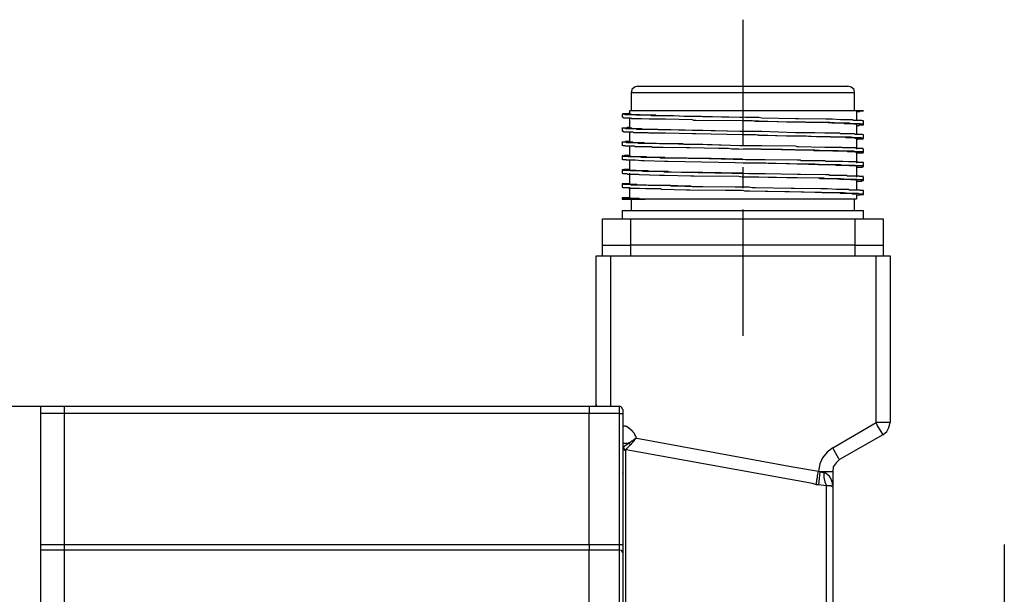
# Model space of a CAD drawing. Header units: millimetres. Extents: x 32176 to 33806, y 9889 to 10961.
# Tile 29 of 41: x 32690 to 32764, y 10372 to 10415. Entities that reach past the tile are written whole.
import ezdxf

# ---------------------------------------------------------------- set-up
doc = ezdxf.new("R2010")
doc.units = ezdxf.units.MM
doc.linetypes.add('CENTER2', pattern=[28.575, 19.05, -3.175, 3.175, -3.175])
doc.layers.add('Center', color=1, linetype='CENTER2')
doc.layers.add('Z_entity', color=7, linetype='Continuous')

msp = doc.modelspace()

# ---------------------------------------------------------------- linework, layer by layer
at = {"layer": 'Center', "ltscale": 0.5}
for p, q in [((32744.099, 10415.074), (32744.099, 10390.333)), ((32763.775, 10375.552), (32763.775, 10359.178))]:
    msp.add_line(p, q, dxfattribs=at)
at = {"layer": 'Z_entity', "color": 7}
for p, q in [((32735.945, 10409.989), (32735.733, 10409.82)), ((32736.199, 10410.074), (32735.945, 10409.989)), ((32736.199, 10410.074), (32751.999, 10410.074)), ((32752.253, 10409.989), (32751.999, 10410.074)), ((32752.465, 10409.82), (32752.253, 10409.989)), ((32735.733, 10409.82), (32735.691, 10409.566)), ((32752.508, 10409.566), (32735.691, 10409.566)), ((32735.691, 10409.566), (32735.691, 10408.21)), ((32752.508, 10409.566), (32752.465, 10409.82)), ((32752.508, 10408.21), (32752.508, 10409.566)), ((32735.182, 10407.956), (32735.013, 10407.956)), ((32735.013, 10407.956), (32735.055, 10407.956)), ((32735.013, 10407.956), (32735.013, 10407.702)), ((32735.055, 10407.956), (32735.055, 10407.998)), ((32735.055, 10407.998), (32735.479, 10407.998)), ((32735.098, 10407.702), (32735.055, 10407.702)), ((32735.098, 10407.66), (32735.098, 10407.702)), ((32735.309, 10407.66), (32735.098, 10407.66)), ((32735.225, 10407.914), (32735.182, 10407.956)), ((32735.564, 10407.914), (32735.225, 10407.914)), ((32735.648, 10407.66), (32735.309, 10407.66)), ((32735.479, 10407.998), (32735.521, 10408.041)), ((32735.521, 10408.041), (32735.564, 10408.041)), ((32735.818, 10408.21), (32735.564, 10408.21)), ((32735.564, 10408.21), (32735.564, 10407.956)), ((32735.648, 10407.914), (32735.564, 10407.914)), ((32735.564, 10407.702), (32735.564, 10406.897)), ((32735.691, 10407.956), (32735.606, 10407.956)), ((32736.072, 10407.871), (32735.648, 10407.914)), ((32735.691, 10407.66), (32735.648, 10407.66)), ((32735.691, 10407.914), (32735.691, 10407.956)), ((32735.86, 10407.914), (32735.691, 10407.914)), ((32735.733, 10407.617), (32735.691, 10407.66)), ((32752.508, 10408.21), (32735.818, 10408.21)), ((32736.241, 10407.914), (32735.86, 10407.914)), ((32736.326, 10407.871), (32736.072, 10407.871)), ((32736.368, 10407.914), (32736.241, 10407.914)), ((32736.877, 10407.871), (32736.326, 10407.871)), ((32736.411, 10407.871), (32736.368, 10407.914)), ((32736.962, 10407.871), (32736.411, 10407.871)), ((32737.131, 10407.871), (32736.877, 10407.871)), ((32737.512, 10407.871), (32736.962, 10407.871)), ((32737.216, 10407.829), (32737.131, 10407.871)), ((32738.063, 10407.829), (32737.216, 10407.829)), ((32737.597, 10407.829), (32737.512, 10407.871)), ((32737.682, 10407.829), (32737.597, 10407.829)), ((32738.359, 10407.829), (32737.682, 10407.829)), ((32744.29, 10407.702), (32738.063, 10407.829)), ((32738.91, 10407.829), (32738.359, 10407.829)), ((32739.673, 10407.787), (32738.91, 10407.829)), ((32739.884, 10407.787), (32739.673, 10407.787)), ((32740.774, 10407.787), (32739.884, 10407.787)), ((32740.986, 10407.787), (32740.774, 10407.787)), ((32741.07, 10407.744), (32740.986, 10407.787)), ((32743.866, 10407.702), (32741.07, 10407.744)), ((32744.12, 10407.702), (32743.866, 10407.702)), ((32745.306, 10407.702), (32744.29, 10407.702)), ((32745.518, 10407.66), (32745.306, 10407.702)), ((32748.06, 10407.617), (32745.518, 10407.66)), ((32752.677, 10408.21), (32752.508, 10408.21)), ((32753.185, 10408.21), (32752.677, 10408.21)), ((32752.677, 10407.448), (32752.677, 10408.21)), ((32752.677, 10408.168), (32752.889, 10408.168)), ((32752.889, 10408.168), (32752.889, 10408.21)), ((32752.889, 10408.21), (32752.931, 10408.21)), ((32752.931, 10408.21), (32753.143, 10408.21)), ((32753.143, 10408.21), (32753.185, 10408.21)), ((32735.013, 10406.897), (32735.013, 10406.939)), ((32735.013, 10406.939), (32735.352, 10406.939)), ((32735.352, 10406.939), (32735.394, 10406.982)), ((32735.394, 10406.982), (32735.564, 10406.982)), ((32736.199, 10407.617), (32735.733, 10407.617)), ((32736.453, 10407.617), (32736.199, 10407.617)), ((32737.046, 10407.575), (32736.453, 10407.617)), ((32737.216, 10407.575), (32737.046, 10407.575)), ((32737.809, 10407.575), (32737.216, 10407.575)), ((32738.275, 10407.575), (32737.809, 10407.575)), ((32740.308, 10407.533), (32738.275, 10407.575)), ((32740.393, 10407.49), (32740.308, 10407.533)), ((32740.562, 10407.49), (32740.393, 10407.49)), ((32744.036, 10407.448), (32740.562, 10407.49)), ((32744.798, 10407.448), (32744.036, 10407.448)), ((32744.586, 10407.448), (32744.12, 10407.448)), ((32747.382, 10407.363), (32744.586, 10407.448)), ((32745.052, 10407.405), (32744.798, 10407.448)), ((32745.518, 10407.405), (32745.052, 10407.405)), ((32747.975, 10407.363), (32745.518, 10407.405)), ((32747.763, 10407.363), (32747.382, 10407.363)), ((32748.695, 10407.363), (32747.763, 10407.363)), ((32748.187, 10407.363), (32747.975, 10407.363)), ((32748.272, 10407.617), (32748.06, 10407.617)), ((32750.178, 10407.321), (32748.187, 10407.363)), ((32750.347, 10407.575), (32748.272, 10407.617)), ((32748.78, 10407.363), (32748.695, 10407.363)), ((32748.865, 10407.321), (32748.78, 10407.363)), ((32749.627, 10407.321), (32748.865, 10407.321)), ((32750.178, 10407.321), (32749.627, 10407.321)), ((32750.644, 10407.321), (32750.178, 10407.321)), ((32750.813, 10407.278), (32750.178, 10407.321)), ((32750.813, 10407.575), (32750.347, 10407.575)), ((32751.322, 10407.278), (32750.644, 10407.321)), ((32751.449, 10407.533), (32750.813, 10407.575)), ((32750.983, 10407.278), (32750.813, 10407.278)), ((32751.449, 10407.278), (32750.983, 10407.278)), ((32751.449, 10407.278), (32751.322, 10407.278)), ((32751.618, 10407.533), (32751.449, 10407.533)), ((32751.957, 10407.278), (32751.449, 10407.278)), ((32751.703, 10407.278), (32751.449, 10407.278)), ((32752.042, 10407.533), (32751.618, 10407.533)), ((32751.745, 10407.236), (32751.703, 10407.278)), ((32752.423, 10407.236), (32751.745, 10407.236)), ((32752.126, 10407.278), (32751.957, 10407.278)), ((32752.381, 10407.533), (32752.042, 10407.533)), ((32752.211, 10407.236), (32752.126, 10407.278)), ((32752.592, 10407.236), (32752.211, 10407.236)), ((32752.423, 10407.49), (32752.381, 10407.533)), ((32752.677, 10407.49), (32752.423, 10407.49)), ((32752.465, 10407.194), (32752.423, 10407.236)), ((32752.635, 10407.194), (32752.465, 10407.194)), ((32752.931, 10407.236), (32752.592, 10407.236)), ((32752.974, 10407.49), (32752.677, 10407.49)), ((32752.677, 10406.389), (32752.677, 10407.194)), ((32752.677, 10407.109), (32752.847, 10407.109)), ((32752.847, 10407.109), (32752.847, 10407.151)), ((32752.847, 10407.151), (32752.889, 10407.151)), ((32752.889, 10407.151), (32753.143, 10407.151)), ((32752.974, 10407.194), (32752.931, 10407.236)), ((32753.058, 10407.49), (32752.974, 10407.49)), ((32753.185, 10407.194), (32752.974, 10407.194)), ((32753.101, 10407.448), (32753.058, 10407.49)), ((32753.185, 10407.448), (32753.101, 10407.448)), ((32753.143, 10407.448), (32753.185, 10407.448)), ((32753.143, 10407.151), (32753.185, 10407.151)), ((32753.185, 10407.194), (32753.185, 10407.448)), ((32753.185, 10407.151), (32753.185, 10407.194)), ((32735.225, 10406.897), (32735.013, 10406.897)), ((32735.013, 10406.897), (32735.013, 10406.643)), ((32735.14, 10406.643), (32735.055, 10406.643)), ((32735.14, 10406.601), (32735.14, 10406.643)), ((32735.352, 10406.601), (32735.14, 10406.601)), ((32735.267, 10406.855), (32735.225, 10406.897)), ((32735.648, 10406.855), (32735.267, 10406.855)), ((32735.691, 10406.601), (32735.352, 10406.601)), ((32735.564, 10406.643), (32735.564, 10405.88)), ((32735.733, 10406.897), (32735.606, 10406.897)), ((32736.072, 10406.855), (32735.648, 10406.855)), ((32735.818, 10406.601), (32735.691, 10406.601)), ((32735.775, 10406.855), (32735.733, 10406.897)), ((32736.157, 10406.855), (32735.775, 10406.855)), ((32735.903, 10406.558), (32735.818, 10406.601)), ((32736.962, 10406.558), (32735.903, 10406.558)), ((32736.114, 10406.812), (32736.072, 10406.855)), ((32736.326, 10406.812), (32736.114, 10406.812)), ((32736.496, 10406.855), (32736.157, 10406.855)), ((32736.877, 10406.812), (32736.326, 10406.812)), ((32736.538, 10406.812), (32736.496, 10406.855)), ((32736.834, 10406.812), (32736.538, 10406.812)), ((32737.47, 10406.812), (32736.834, 10406.812)), ((32737.046, 10406.812), (32736.877, 10406.812)), ((32737.046, 10406.516), (32736.962, 10406.558)), ((32737.724, 10406.77), (32737.046, 10406.812)), ((32737.216, 10406.516), (32737.046, 10406.516)), ((32737.809, 10406.516), (32737.216, 10406.516)), ((32737.682, 10406.812), (32737.47, 10406.812)), ((32737.766, 10406.77), (32737.682, 10406.812)), ((32738.19, 10406.77), (32737.724, 10406.77)), ((32738.698, 10406.77), (32737.766, 10406.77)), ((32738.275, 10406.516), (32737.809, 10406.516)), ((32740.308, 10406.728), (32738.19, 10406.77)), ((32740.308, 10406.474), (32738.275, 10406.516)), ((32740.816, 10406.728), (32738.698, 10406.77)), ((32740.562, 10406.728), (32740.308, 10406.728)), ((32740.562, 10406.474), (32740.308, 10406.474)), ((32744.036, 10406.643), (32740.562, 10406.728)), ((32744.036, 10406.389), (32740.562, 10406.474)), ((32741.07, 10406.728), (32740.816, 10406.728)), ((32743.866, 10406.643), (32741.07, 10406.728)), ((32744.12, 10406.643), (32743.866, 10406.643)), ((32745.518, 10406.643), (32744.036, 10406.643)), ((32745.052, 10406.389), (32744.036, 10406.389)), ((32744.586, 10406.389), (32744.12, 10406.389)), ((32747.382, 10406.304), (32744.586, 10406.389)), ((32745.306, 10406.346), (32745.052, 10406.389)), ((32750.263, 10406.262), (32745.306, 10406.346)), ((32746.787, 10406.6), (32745.518, 10406.643)), ((32748.06, 10406.558), (32746.787, 10406.6)), ((32747.763, 10406.304), (32747.382, 10406.304)), ((32748.695, 10406.304), (32747.763, 10406.304)), ((32748.441, 10406.558), (32748.06, 10406.558)), ((32749.288, 10406.558), (32748.441, 10406.558)), ((32748.865, 10406.304), (32748.695, 10406.304)), ((32749.627, 10406.262), (32748.865, 10406.304)), ((32749.5, 10406.558), (32749.288, 10406.558)), ((32750.263, 10406.516), (32749.5, 10406.558)), ((32750.686, 10406.262), (32749.627, 10406.262)), ((32751.406, 10406.516), (32750.263, 10406.516)), ((32750.644, 10406.262), (32750.263, 10406.262)), ((32751.322, 10406.219), (32750.644, 10406.262)), ((32750.729, 10406.219), (32750.686, 10406.262)), ((32750.983, 10406.219), (32750.729, 10406.219)), ((32751.449, 10406.219), (32750.983, 10406.219)), ((32751.449, 10406.219), (32751.322, 10406.219)), ((32751.449, 10406.474), (32751.406, 10406.516)), ((32751.618, 10406.474), (32751.449, 10406.474)), ((32751.957, 10406.219), (32751.449, 10406.219)), ((32751.83, 10406.219), (32751.449, 10406.219)), ((32752.042, 10406.474), (32751.618, 10406.474)), ((32751.872, 10406.177), (32751.83, 10406.219)), ((32752.126, 10406.177), (32751.872, 10406.177)), ((32752.211, 10406.219), (32751.957, 10406.219)), ((32752.508, 10406.474), (32752.042, 10406.474)), ((32752.465, 10406.177), (32752.126, 10406.177)), ((32752.592, 10406.177), (32752.211, 10406.219)), ((32752.508, 10406.177), (32752.465, 10406.177)), ((32752.55, 10406.431), (32752.508, 10406.474)), ((32752.55, 10406.135), (32752.508, 10406.177)), ((32752.677, 10406.431), (32752.55, 10406.431)), ((32752.677, 10406.177), (32752.592, 10406.177)), ((32752.974, 10406.431), (32752.677, 10406.431)), ((32752.974, 10406.177), (32752.677, 10406.177)), ((32753.101, 10406.431), (32752.974, 10406.431)), ((32753.016, 10406.177), (32752.974, 10406.177)), ((32753.058, 10406.135), (32753.016, 10406.177)), ((32753.143, 10406.389), (32753.101, 10406.431)), ((32753.143, 10406.389), (32753.185, 10406.389)), ((32753.185, 10406.389), (32753.143, 10406.389)), ((32753.185, 10406.135), (32753.185, 10406.389)), ((32735.013, 10405.838), (32735.013, 10405.88)), ((32735.013, 10405.88), (32735.267, 10405.88)), ((32735.013, 10405.88), (32735.013, 10405.584)), ((32735.309, 10405.838), (32735.013, 10405.838)), ((32735.225, 10405.584), (32735.055, 10405.584)), ((32735.225, 10405.542), (32735.225, 10405.584)), ((32735.437, 10405.542), (32735.225, 10405.542)), ((32735.267, 10405.88), (32735.267, 10405.923)), ((32735.267, 10405.923), (32735.309, 10405.923)), ((32735.309, 10405.923), (32735.521, 10405.923)), ((32735.352, 10405.796), (32735.309, 10405.838)), ((32735.648, 10405.796), (32735.352, 10405.796)), ((32735.733, 10405.542), (32735.437, 10405.542)), ((32735.521, 10405.923), (32735.564, 10405.923)), ((32735.564, 10405.584), (32735.564, 10404.821)), ((32735.606, 10405.838), (32735.606, 10405.88)), ((32735.818, 10405.838), (32735.606, 10405.838)), ((32736.072, 10405.796), (32735.648, 10405.796)), ((32735.945, 10405.542), (32735.733, 10405.542)), ((32735.86, 10405.796), (32735.818, 10405.838)), ((32736.241, 10405.796), (32735.86, 10405.796)), ((32735.987, 10405.499), (32735.945, 10405.542)), ((32736.453, 10405.499), (32735.987, 10405.499)), ((32736.199, 10405.796), (32736.072, 10405.796)), ((32736.241, 10405.753), (32736.199, 10405.796)), ((32736.58, 10405.796), (32736.241, 10405.796)), ((32737.809, 10405.711), (32736.241, 10405.753)), ((32736.962, 10405.499), (32736.453, 10405.499)), ((32736.665, 10405.796), (32736.58, 10405.796)), ((32736.707, 10405.753), (32736.665, 10405.796)), ((32736.834, 10405.753), (32736.707, 10405.753)), ((32737.47, 10405.753), (32736.834, 10405.753)), ((32737.216, 10405.499), (32736.962, 10405.499)), ((32737.3, 10405.457), (32737.216, 10405.499)), ((32738.063, 10405.457), (32737.3, 10405.457)), ((32737.597, 10405.753), (32737.47, 10405.753)), ((32738.275, 10405.711), (32737.597, 10405.753)), ((32738.19, 10405.711), (32737.809, 10405.711)), ((32739.842, 10405.415), (32738.063, 10405.457)), ((32738.835, 10405.421), (32738.101, 10405.44)), ((32740.308, 10405.669), (32738.19, 10405.711)), ((32739.588, 10405.711), (32738.275, 10405.711)), ((32739.673, 10405.669), (32739.588, 10405.711)), ((32739.884, 10405.669), (32739.673, 10405.669)), ((32740.774, 10405.669), (32739.884, 10405.669)), ((32740.562, 10405.669), (32740.308, 10405.669)), ((32744.036, 10405.584), (32740.562, 10405.669)), ((32741.07, 10405.669), (32740.774, 10405.669)), ((32743.866, 10405.584), (32741.07, 10405.669)), ((32744.12, 10405.584), (32743.866, 10405.584)), ((32745.518, 10405.584), (32744.036, 10405.584)), ((32748.06, 10405.542), (32745.518, 10405.584)), ((32748.187, 10405.499), (32748.06, 10405.542)), ((32748.272, 10405.499), (32748.187, 10405.499)), ((32750.263, 10405.457), (32748.272, 10405.499)), ((32750.729, 10405.457), (32750.263, 10405.457)), ((32751.406, 10405.457), (32750.729, 10405.457)), ((32751.533, 10405.457), (32751.406, 10405.457)), ((32751.618, 10405.415), (32751.533, 10405.457)), ((32752.635, 10406.135), (32752.55, 10406.135)), ((32752.677, 10405.33), (32752.677, 10406.135)), ((32752.677, 10406.05), (32752.719, 10406.05)), ((32752.719, 10406.05), (32752.719, 10406.092)), ((32752.719, 10406.092), (32752.762, 10406.092)), ((32752.762, 10406.092), (32753.101, 10406.092)), ((32753.185, 10406.135), (32753.058, 10406.135)), ((32753.101, 10406.092), (32753.143, 10406.092)), ((32753.143, 10406.092), (32753.143, 10406.135)), ((32753.143, 10406.135), (32753.185, 10406.135)), ((32735.055, 10404.821), (32735.013, 10404.821)), ((32735.013, 10404.821), (32735.182, 10404.821)), ((32735.013, 10404.821), (32735.013, 10404.525)), ((32735.055, 10404.779), (32735.055, 10404.821)), ((32735.437, 10404.779), (32735.055, 10404.779)), ((32735.182, 10404.821), (32735.182, 10404.864)), ((32735.182, 10404.864), (32735.225, 10404.864)), ((32735.225, 10404.864), (32735.521, 10404.864)), ((32735.479, 10404.737), (32735.437, 10404.779)), ((32735.691, 10404.737), (32735.479, 10404.737)), ((32735.521, 10404.864), (32735.564, 10404.864)), ((32735.606, 10404.779), (32735.606, 10404.821)), ((32735.691, 10404.779), (32735.606, 10404.779)), ((32736.157, 10404.737), (32735.691, 10404.779)), ((32736.114, 10404.737), (32735.691, 10404.737)), ((32736.368, 10404.737), (32736.114, 10404.737)), ((32736.241, 10404.737), (32736.157, 10404.737)), ((32736.707, 10404.737), (32736.241, 10404.737)), ((32736.453, 10404.694), (32736.368, 10404.737)), ((32737.131, 10404.694), (32736.453, 10404.694)), ((32736.834, 10404.737), (32736.707, 10404.737)), ((32736.834, 10404.694), (32736.834, 10404.737)), ((32737.004, 10404.694), (32736.834, 10404.694)), ((32738.105, 10404.694), (32737.004, 10404.694)), ((32737.809, 10404.694), (32737.131, 10404.694)), ((32737.893, 10404.652), (32737.809, 10404.694)), ((32738.19, 10404.694), (32738.105, 10404.694)), ((32738.275, 10404.652), (32738.19, 10404.694)), ((32740.096, 10405.415), (32739.842, 10405.415)), ((32742.257, 10405.372), (32740.096, 10405.415)), ((32743.019, 10405.372), (32742.257, 10405.372)), ((32743.273, 10405.33), (32743.019, 10405.372)), ((32743.781, 10405.33), (32743.273, 10405.33)), ((32746.831, 10405.287), (32743.781, 10405.33)), ((32744.247, 10405.33), (32744.12, 10405.33)), ((32745.222, 10405.33), (32744.247, 10405.33)), ((32745.476, 10405.33), (32745.222, 10405.33)), ((32745.476, 10405.287), (32745.476, 10405.33)), ((32745.942, 10405.287), (32745.476, 10405.287)), ((32748.06, 10405.245), (32745.942, 10405.287)), ((32747.086, 10405.287), (32746.831, 10405.287)), ((32748.949, 10405.245), (32747.086, 10405.287)), ((32748.399, 10405.245), (32748.06, 10405.245)), ((32749.161, 10405.245), (32748.399, 10405.245)), ((32749.5, 10405.245), (32748.949, 10405.245)), ((32749.373, 10405.245), (32749.161, 10405.245)), ((32749.458, 10405.203), (32749.373, 10405.245)), ((32750.813, 10405.203), (32749.458, 10405.203)), ((32750.178, 10405.203), (32749.5, 10405.245)), ((32750.347, 10405.203), (32750.178, 10405.203)), ((32750.898, 10405.203), (32750.347, 10405.203)), ((32750.898, 10405.16), (32750.813, 10405.203)), ((32751.237, 10405.203), (32750.898, 10405.203)), ((32751.11, 10405.16), (32750.898, 10405.16)), ((32751.576, 10405.16), (32751.11, 10405.16)), ((32751.322, 10405.16), (32751.237, 10405.203)), ((32751.83, 10405.16), (32751.322, 10405.16)), ((32751.957, 10405.16), (32751.576, 10405.16)), ((32752.211, 10405.415), (32751.618, 10405.415)), ((32752.211, 10405.16), (32751.83, 10405.16)), ((32751.999, 10405.118), (32751.957, 10405.16)), ((32752.126, 10405.118), (32751.999, 10405.118)), ((32752.423, 10405.118), (32752.126, 10405.118)), ((32752.55, 10405.415), (32752.211, 10405.415)), ((32752.465, 10405.16), (32752.211, 10405.16)), ((32752.592, 10405.118), (32752.423, 10405.118)), ((32752.465, 10405.118), (32752.465, 10405.16)), ((32752.508, 10405.118), (32752.465, 10405.118)), ((32753.058, 10405.118), (32752.508, 10405.118)), ((32752.592, 10405.415), (32752.55, 10405.415)), ((32752.635, 10405.372), (32752.592, 10405.415)), ((32752.592, 10405.076), (32752.592, 10405.118)), ((32752.635, 10405.076), (32752.592, 10405.076)), ((32752.931, 10405.372), (32752.635, 10405.372)), ((32752.677, 10404.271), (32752.677, 10405.076)), ((32752.677, 10405.033), (32752.719, 10405.033)), ((32752.719, 10405.033), (32753.101, 10405.033)), ((32753.143, 10405.372), (32752.931, 10405.372)), ((32753.101, 10405.118), (32753.058, 10405.118)), ((32753.101, 10405.076), (32753.101, 10405.118)), ((32753.185, 10405.076), (32753.101, 10405.076)), ((32753.101, 10405.033), (32753.143, 10405.033)), ((32753.143, 10405.33), (32753.143, 10405.372)), ((32753.143, 10405.33), (32753.185, 10405.33)), ((32753.185, 10405.33), (32753.143, 10405.33)), ((32753.143, 10405.033), (32753.143, 10405.076)), ((32753.143, 10405.076), (32753.185, 10405.076)), ((32753.185, 10405.076), (32753.185, 10405.33)), ((32735.309, 10404.525), (32735.055, 10404.525)), ((32735.309, 10404.483), (32735.309, 10404.525)), ((32735.521, 10404.483), (32735.309, 10404.483)), ((32735.903, 10404.483), (32735.521, 10404.483)), ((32735.564, 10404.525), (32735.564, 10403.762)), ((32735.987, 10404.483), (32735.903, 10404.483)), ((32736.453, 10404.44), (32735.987, 10404.483)), ((32736.665, 10404.44), (32736.453, 10404.44)), ((32738.19, 10404.398), (32736.665, 10404.44)), ((32738.275, 10404.652), (32737.893, 10404.652)), ((32738.444, 10404.398), (32738.19, 10404.398)), ((32739.588, 10404.652), (32738.275, 10404.652)), ((32740.393, 10404.61), (32738.275, 10404.652)), ((32744.798, 10404.271), (32738.444, 10404.398)), ((32739.884, 10404.652), (32739.588, 10404.652)), ((32739.969, 10404.61), (32739.884, 10404.652)), ((32741.494, 10404.61), (32739.969, 10404.61)), ((32740.604, 10404.61), (32740.393, 10404.61)), ((32744.29, 10404.525), (32740.604, 10404.61)), ((32741.706, 10404.61), (32741.494, 10404.61)), ((32743.866, 10404.567), (32741.706, 10404.61)), ((32744.036, 10404.567), (32743.866, 10404.567)), ((32744.12, 10404.525), (32744.036, 10404.567)), ((32744.586, 10404.271), (32744.12, 10404.271)), ((32745.772, 10404.525), (32744.29, 10404.525)), ((32747.382, 10404.228), (32744.586, 10404.271)), ((32745.815, 10404.271), (32744.798, 10404.271)), ((32748.187, 10404.483), (32745.772, 10404.525)), ((32748.187, 10404.186), (32745.815, 10404.271)), ((32747.594, 10404.228), (32747.382, 10404.228)), ((32749.754, 10404.144), (32747.594, 10404.228)), ((32748.441, 10404.483), (32748.187, 10404.483)), ((32748.526, 10404.186), (32748.187, 10404.186)), ((32748.483, 10404.44), (32748.441, 10404.483)), ((32749.373, 10404.44), (32748.483, 10404.44)), ((32749.288, 10404.186), (32748.526, 10404.186)), ((32749.5, 10404.186), (32749.288, 10404.186)), ((32749.585, 10404.44), (32749.373, 10404.44)), ((32750.178, 10404.144), (32749.5, 10404.186)), ((32750.263, 10404.44), (32749.585, 10404.44)), ((32750.178, 10404.144), (32749.754, 10404.144)), ((32750.729, 10404.144), (32750.178, 10404.144)), ((32750.813, 10404.144), (32750.178, 10404.144)), ((32750.347, 10404.398), (32750.263, 10404.44)), ((32750.813, 10404.398), (32750.347, 10404.398)), ((32751.322, 10404.144), (32750.729, 10404.144)), ((32751.449, 10404.398), (32750.813, 10404.398)), ((32751.067, 10404.144), (32750.813, 10404.144)), ((32751.11, 10404.101), (32751.067, 10404.144)), ((32751.66, 10404.101), (32751.11, 10404.101)), ((32751.449, 10404.144), (32751.322, 10404.144)), ((32751.618, 10404.398), (32751.449, 10404.398)), ((32751.533, 10404.101), (32751.449, 10404.144)), ((32752.211, 10404.101), (32751.533, 10404.101)), ((32752.042, 10404.356), (32751.618, 10404.398)), ((32752.042, 10404.101), (32751.66, 10404.101)), ((32752.253, 10404.356), (32752.042, 10404.356)), ((32752.084, 10404.101), (32752.042, 10404.101)), ((32752.126, 10404.059), (32752.084, 10404.101)), ((32752.465, 10404.059), (32752.126, 10404.059)), ((32752.55, 10404.101), (32752.211, 10404.101)), ((32752.592, 10404.356), (32752.253, 10404.356)), ((32752.592, 10404.059), (32752.465, 10404.059)), ((32752.592, 10404.059), (32752.55, 10404.101)), ((32752.719, 10404.356), (32752.592, 10404.356)), ((32752.635, 10404.059), (32752.592, 10404.059)), ((32752.635, 10404.017), (32752.592, 10404.059)), ((32752.931, 10404.059), (32752.635, 10404.059)), ((32752.677, 10403.212), (32752.677, 10404.017)), ((32752.677, 10403.974), (32752.719, 10403.974)), ((32752.762, 10404.313), (32752.719, 10404.356)), ((32752.719, 10403.974), (32753.058, 10403.974)), ((32753.185, 10404.313), (32752.762, 10404.313)), ((32753.143, 10404.059), (32752.931, 10404.059)), ((32753.058, 10403.974), (32753.101, 10403.974)), ((32753.101, 10403.974), (32753.101, 10404.017)), ((32753.101, 10404.017), (32753.185, 10404.017)), ((32753.143, 10404.271), (32753.185, 10404.271)), ((32753.143, 10404.017), (32753.143, 10404.059)), ((32753.185, 10404.017), (32753.143, 10404.017)), ((32753.185, 10404.271), (32753.185, 10404.313)), ((32753.185, 10404.017), (32753.185, 10404.271)), ((32735.055, 10403.762), (32735.013, 10403.762)), ((32735.013, 10403.762), (32735.14, 10403.762)), ((32735.013, 10403.762), (32735.013, 10403.508)), ((32735.055, 10403.72), (32735.055, 10403.762)), ((32735.564, 10403.72), (32735.055, 10403.72)), ((32735.055, 10403.466), (32735.055, 10403.508)), ((32735.394, 10403.466), (32735.055, 10403.466)), ((32735.14, 10403.762), (32735.14, 10403.805)), ((32735.14, 10403.805), (32735.182, 10403.805)), ((32735.182, 10403.805), (32735.521, 10403.805)), ((32735.437, 10403.424), (32735.394, 10403.466)), ((32735.691, 10403.424), (32735.437, 10403.424)), ((32735.521, 10403.805), (32735.564, 10403.805)), ((32735.606, 10403.678), (32735.564, 10403.72)), ((32735.564, 10403.508), (32735.564, 10402.703)), ((32735.606, 10403.72), (32735.606, 10403.762)), ((32736.03, 10403.72), (32735.606, 10403.72)), ((32735.691, 10403.678), (32735.606, 10403.678)), ((32736.114, 10403.678), (32735.691, 10403.678)), ((32736.114, 10403.424), (32735.691, 10403.424)), ((32736.072, 10403.678), (32736.03, 10403.72)), ((32736.241, 10403.678), (32736.072, 10403.678)), ((32736.496, 10403.678), (32736.114, 10403.678)), ((32736.241, 10403.424), (32736.114, 10403.424)), ((32736.58, 10403.678), (32736.241, 10403.678)), ((32736.326, 10403.381), (32736.241, 10403.424)), ((32737.809, 10403.339), (32736.326, 10403.381)), ((32736.58, 10403.635), (32736.496, 10403.678)), ((32736.962, 10403.678), (32736.58, 10403.678)), ((32737.131, 10403.635), (32736.58, 10403.635)), ((32737.004, 10403.635), (32736.962, 10403.678)), ((32737.597, 10403.635), (32737.004, 10403.635)), ((32737.809, 10403.635), (32737.131, 10403.635)), ((32738.275, 10403.635), (32737.597, 10403.635)), ((32738.063, 10403.635), (32737.809, 10403.635)), ((32738.19, 10403.339), (32737.809, 10403.339)), ((32738.19, 10403.593), (32738.063, 10403.635)), ((32744.544, 10403.466), (32738.19, 10403.593)), ((32740.181, 10403.297), (32738.19, 10403.339)), ((32738.444, 10403.635), (32738.275, 10403.635)), ((32738.529, 10403.593), (32738.444, 10403.635)), ((32738.698, 10403.593), (32738.529, 10403.593)), ((32740.816, 10403.551), (32738.698, 10403.593)), ((32740.393, 10403.297), (32740.181, 10403.297)), ((32743.781, 10403.254), (32740.393, 10403.297)), ((32741.07, 10403.551), (32740.816, 10403.551)), ((32743.866, 10403.508), (32741.07, 10403.551)), ((32744.036, 10403.212), (32743.781, 10403.254)), ((32744.12, 10403.508), (32743.866, 10403.508)), ((32745.306, 10403.212), (32744.036, 10403.212)), ((32744.586, 10403.212), (32744.12, 10403.212)), ((32745.772, 10403.466), (32744.544, 10403.466)), ((32747.382, 10403.169), (32744.586, 10403.212)), ((32747.975, 10403.169), (32745.306, 10403.212)), ((32748.187, 10403.424), (32745.772, 10403.466)), ((32748.441, 10403.424), (32748.187, 10403.424)), ((32750.347, 10403.381), (32748.441, 10403.424)), ((32750.559, 10403.381), (32750.347, 10403.381)), ((32750.644, 10403.339), (32750.559, 10403.381)), ((32750.813, 10403.339), (32750.644, 10403.339)), ((32751.449, 10403.339), (32750.813, 10403.339)), ((32751.915, 10403.339), (32751.449, 10403.339)), ((32751.957, 10403.297), (32751.915, 10403.339)), ((32752.253, 10403.297), (32751.957, 10403.297)), ((32752.592, 10403.297), (32752.253, 10403.297)), ((32752.847, 10403.297), (32752.592, 10403.297)), ((32752.889, 10403.254), (32752.847, 10403.297)), ((32753.185, 10403.254), (32752.889, 10403.254)), ((32753.143, 10403.212), (32753.143, 10403.254)), ((32753.143, 10403.254), (32753.185, 10403.254)), ((32753.185, 10402.958), (32753.185, 10403.212)), ((32735.098, 10402.703), (32735.013, 10402.703)), ((32735.013, 10402.703), (32735.098, 10402.703)), ((32735.013, 10402.703), (32735.013, 10402.449)), ((32735.098, 10402.703), (32735.098, 10402.746)), ((32735.098, 10402.746), (32735.14, 10402.746)), ((32735.098, 10402.661), (32735.098, 10402.703)), ((32735.309, 10402.661), (32735.098, 10402.661)), ((32735.14, 10402.746), (32735.521, 10402.746)), ((32735.648, 10402.661), (32735.309, 10402.661)), ((32735.521, 10402.746), (32735.564, 10402.746)), ((32735.606, 10402.661), (32735.606, 10402.703)), ((32736.114, 10402.661), (32735.606, 10402.661)), ((32735.691, 10402.619), (32735.648, 10402.661)), ((32735.733, 10402.619), (32735.691, 10402.619)), ((32736.114, 10402.619), (32735.733, 10402.619)), ((32736.157, 10402.619), (32736.114, 10402.661)), ((32736.368, 10402.619), (32736.114, 10402.619)), ((32736.241, 10402.619), (32736.157, 10402.619)), ((32736.58, 10402.619), (32736.241, 10402.619)), ((32736.962, 10402.576), (32736.368, 10402.619)), ((32736.834, 10402.619), (32736.58, 10402.619)), ((32737.47, 10402.576), (32736.834, 10402.619)), ((32737.131, 10402.576), (32736.962, 10402.576)), ((32737.724, 10402.576), (32737.131, 10402.576)), ((32737.597, 10402.576), (32737.47, 10402.576)), ((32738.275, 10402.576), (32737.597, 10402.576)), ((32738.19, 10402.576), (32737.724, 10402.576)), ((32740.181, 10402.534), (32738.19, 10402.576)), ((32738.614, 10402.576), (32738.275, 10402.576)), ((32738.698, 10402.534), (32738.614, 10402.576)), ((32740.816, 10402.492), (32738.698, 10402.534)), ((32740.308, 10402.492), (32740.181, 10402.534)), ((32740.393, 10402.492), (32740.308, 10402.492)), ((32743.527, 10402.449), (32740.393, 10402.492)), ((32741.07, 10402.492), (32740.816, 10402.492)), ((32743.866, 10402.449), (32741.07, 10402.492)), ((32747.594, 10403.169), (32747.382, 10403.169)), ((32749.754, 10403.127), (32747.594, 10403.169)), ((32748.187, 10403.169), (32747.975, 10403.169)), ((32750.178, 10403.127), (32748.187, 10403.169)), ((32749.839, 10403.127), (32749.754, 10403.127)), ((32749.924, 10403.085), (32749.839, 10403.127)), ((32750.178, 10403.085), (32749.924, 10403.085)), ((32750.263, 10403.085), (32750.178, 10403.127)), ((32750.813, 10403.085), (32750.178, 10403.085)), ((32750.644, 10403.085), (32750.263, 10403.085)), ((32751.322, 10403.085), (32750.644, 10403.085)), ((32750.983, 10403.085), (32750.813, 10403.085)), ((32751.449, 10403.042), (32750.983, 10403.085)), ((32751.449, 10403.085), (32751.322, 10403.085)), ((32751.957, 10403.042), (32751.449, 10403.085)), ((32751.66, 10403.042), (32751.449, 10403.042)), ((32752.042, 10403.042), (32751.66, 10403.042)), ((32752.211, 10403.042), (32751.957, 10403.042)), ((32752.169, 10403.042), (32752.042, 10403.042)), ((32752.211, 10403), (32752.169, 10403.042)), ((32752.592, 10403.042), (32752.211, 10403.042)), ((32752.635, 10403), (32752.211, 10403)), ((32752.677, 10403.042), (32752.592, 10403.042)), ((32752.635, 10402.958), (32752.635, 10403)), ((32752.719, 10403), (32752.677, 10403.042)), ((32752.677, 10402.195), (32752.677, 10402.958)), ((32752.677, 10402.915), (32752.719, 10402.915)), ((32753.143, 10403), (32752.719, 10403)), ((32752.719, 10402.915), (32753.016, 10402.915)), ((32753.016, 10402.915), (32753.058, 10402.915)), ((32753.058, 10402.915), (32753.058, 10402.958)), ((32753.058, 10402.958), (32753.185, 10402.958)), ((32753.185, 10402.958), (32753.143, 10403)), ((32735.055, 10402.407), (32735.055, 10402.449)), ((32735.479, 10402.407), (32735.055, 10402.407)), ((32735.521, 10402.365), (32735.479, 10402.407)), ((32735.691, 10402.365), (32735.521, 10402.365)), ((32735.564, 10402.449), (32735.564, 10401.644)), ((32736.072, 10402.365), (32735.691, 10402.365)), ((32736.326, 10402.365), (32736.072, 10402.365)), ((32736.792, 10402.322), (32736.326, 10402.365)), ((32736.962, 10402.322), (32736.792, 10402.322)), ((32737.555, 10402.322), (32736.962, 10402.322)), ((32737.893, 10402.322), (32737.555, 10402.322)), ((32737.978, 10402.28), (32737.893, 10402.322)), ((32739.842, 10402.238), (32737.978, 10402.28)), ((32740.096, 10402.238), (32739.842, 10402.238)), ((32742.765, 10402.195), (32740.096, 10402.238)), ((32744.036, 10402.195), (32742.765, 10402.195)), ((32744.544, 10402.449), (32743.527, 10402.449)), ((32744.12, 10402.449), (32743.866, 10402.449)), ((32744.29, 10402.153), (32744.036, 10402.195)), ((32744.247, 10402.153), (32744.12, 10402.195)), ((32744.586, 10402.153), (32744.247, 10402.153)), ((32747.255, 10402.11), (32744.29, 10402.153)), ((32744.798, 10402.407), (32744.544, 10402.449)), ((32747.382, 10402.11), (32744.586, 10402.153)), ((32745.052, 10402.407), (32744.798, 10402.407)), ((32747.721, 10402.365), (32745.052, 10402.407)), ((32747.509, 10402.11), (32747.255, 10402.11)), ((32747.594, 10402.11), (32747.382, 10402.11)), ((32749.5, 10402.068), (32747.509, 10402.11)), ((32749.754, 10402.068), (32747.594, 10402.11)), ((32747.975, 10402.365), (32747.721, 10402.365)), ((32749.966, 10402.322), (32747.975, 10402.365)), ((32749.881, 10402.068), (32749.5, 10402.068)), ((32750.008, 10402.068), (32749.754, 10402.068)), ((32751.449, 10402.026), (32749.881, 10402.068)), ((32750.474, 10402.322), (32749.966, 10402.322)), ((32750.093, 10402.026), (32750.008, 10402.068)), ((32750.178, 10402.026), (32750.093, 10402.026)), ((32750.813, 10402.026), (32750.178, 10402.026)), ((32751.152, 10402.28), (32750.474, 10402.322)), ((32751.364, 10402.026), (32750.813, 10402.026)), ((32751.322, 10402.28), (32751.152, 10402.28)), ((32751.83, 10402.28), (32751.322, 10402.28)), ((32751.449, 10401.983), (32751.364, 10402.026)), ((32751.703, 10402.026), (32751.449, 10402.026)), ((32751.66, 10401.983), (32751.449, 10401.983)), ((32752.042, 10401.983), (32751.66, 10401.983)), ((32752.126, 10401.983), (32751.703, 10402.026)), ((32752.084, 10402.28), (32751.83, 10402.28)), ((32752.296, 10401.983), (32752.042, 10401.983)), ((32752.126, 10402.238), (32752.084, 10402.28)), ((32752.423, 10402.238), (32752.126, 10402.238)), ((32752.253, 10401.983), (32752.126, 10401.983)), ((32752.592, 10401.983), (32752.253, 10401.983)), ((32752.338, 10401.941), (32752.296, 10401.983)), ((32752.635, 10401.941), (32752.338, 10401.941)), ((32752.719, 10402.238), (32752.423, 10402.238)), ((32752.804, 10401.983), (32752.592, 10401.983)), ((32752.635, 10401.899), (32752.635, 10401.941)), ((32752.677, 10401.56), (32752.677, 10401.899)), ((32752.677, 10401.856), (32752.719, 10401.856)), ((32752.931, 10402.238), (32752.719, 10402.238)), ((32752.719, 10401.856), (32753.143, 10401.899)), ((32752.804, 10401.941), (32752.804, 10401.983)), ((32752.847, 10401.941), (32752.804, 10401.941)), ((32753.143, 10401.941), (32752.847, 10401.941)), ((32752.931, 10402.195), (32752.931, 10402.238)), ((32753.185, 10402.195), (32752.931, 10402.195)), ((32753.143, 10402.195), (32753.185, 10402.195)), ((32753.185, 10401.941), (32753.143, 10401.941)), ((32753.143, 10401.899), (32753.185, 10401.899)), ((32753.185, 10401.899), (32753.185, 10402.195)), ((32753.185, 10401.899), (32753.185, 10401.941)), ((32735.14, 10401.644), (32735.013, 10401.644)), ((32735.013, 10401.644), (32735.055, 10401.644)), ((32735.013, 10401.644), (32735.013, 10401.56)), ((32735.013, 10401.56), (32736.75, 10401.56)), ((32735.055, 10401.644), (32735.055, 10401.687)), ((32735.055, 10401.687), (32735.098, 10401.687)), ((32735.098, 10401.687), (32735.521, 10401.687)), ((32735.14, 10401.602), (32735.14, 10401.644)), ((32735.267, 10401.602), (32735.14, 10401.602)), ((32735.479, 10401.602), (32735.267, 10401.602)), ((32735.564, 10401.602), (32735.479, 10401.602)), ((32735.521, 10401.687), (32735.564, 10401.687)), ((32735.775, 10401.602), (32735.564, 10401.602)), ((32735.648, 10401.644), (32735.606, 10401.644)), ((32735.648, 10401.602), (32735.648, 10401.644)), ((32735.733, 10401.602), (32735.648, 10401.602)), ((32735.691, 10401.56), (32735.691, 10400.713)), ((32736.284, 10401.602), (32735.733, 10401.602)), ((32735.818, 10401.56), (32735.775, 10401.602)), ((32735.903, 10401.56), (32735.818, 10401.56)), ((32736.623, 10401.56), (32735.903, 10401.56)), ((32736.326, 10401.56), (32736.284, 10401.602)), ((32736.368, 10401.56), (32736.326, 10401.56)), ((32737.046, 10401.56), (32736.368, 10401.56)), ((32736.75, 10401.56), (32736.623, 10401.56)), ((32737.173, 10401.56), (32736.75, 10401.56)), ((32737.173, 10401.56), (32737.046, 10401.56)), ((32738.232, 10401.56), (32737.173, 10401.56)), ((32752.592, 10401.56), (32738.232, 10401.56)), ((32752.508, 10400.713), (32752.508, 10401.56)), ((32752.635, 10401.56), (32752.592, 10401.56)), ((32735.013, 10400.713), (32753.185, 10400.713)), ((32735.013, 10400.713), (32735.013, 10400.077)), ((32753.185, 10400.077), (32753.185, 10400.713)), ((32733.53, 10398.086), (32733.53, 10400.077)), ((32733.53, 10400.077), (32735.648, 10400.077)), ((32735.648, 10400.077), (32752.55, 10400.077)), ((32735.648, 10400.077), (32735.648, 10398.086)), ((32752.55, 10398.086), (32752.55, 10400.077)), ((32752.55, 10400.077), (32754.668, 10400.077)), ((32754.668, 10400.077), (32754.668, 10398.086)), ((32733.53, 10397.281), (32733.53, 10398.086)), ((32733.53, 10398.086), (32735.648, 10398.086)), ((32752.55, 10398.086), (32735.648, 10398.086)), ((32735.648, 10398.086), (32735.648, 10397.281)), ((32752.55, 10398.086), (32754.668, 10398.086)), ((32752.55, 10397.281), (32752.55, 10398.086)), ((32754.668, 10398.086), (32754.668, 10397.281)), ((32733.064, 10385.971), (32733.064, 10397.281)), ((32733.064, 10397.281), (32734.123, 10397.281)), ((32734.123, 10397.281), (32734.123, 10385.971)), ((32734.123, 10397.281), (32754.117, 10397.281)), ((32754.117, 10397.281), (32755.176, 10397.281)), ((32754.117, 10384.743), (32754.117, 10397.281)), ((32755.176, 10397.281), (32755.176, 10384.743)), ((32681.978, 10385.971), (32691.213, 10385.971)), ((32691.213, 10385.971), (32691.213, 10370.171)), ((32691.213, 10385.971), (32732.514, 10385.971)), ((32732.514, 10385.421), (32691.213, 10385.421)), ((32693.034, 10385.421), (32693.034, 10385.971)), ((32693.034, 10375.551), (32693.034, 10385.421)), ((32732.514, 10385.971), (32734.801, 10385.971)), ((32732.514, 10385.971), (32732.514, 10385.421)), ((32734.801, 10385.421), (32732.514, 10385.421)), ((32732.514, 10375.551), (32732.514, 10385.421)), ((32733.064, 10386.098), (32733.064, 10385.971)), ((32734.971, 10385.887), (32734.801, 10385.971)), ((32734.801, 10385.421), (32734.801, 10385.971)), ((32734.801, 10385.421), (32735.055, 10385.421)), ((32734.801, 10375.551), (32734.801, 10385.421)), ((32735.055, 10385.717), (32734.971, 10385.887)), ((32735.055, 10385.717), (32735.055, 10385.421)), ((32735.055, 10385.421), (32735.055, 10375.551)), ((32750.856, 10382.837), (32754.117, 10384.743)), ((32754.202, 10384.531), (32754.117, 10384.743)), ((32755.176, 10384.743), (32754.117, 10384.743)), ((32755.092, 10384.362), (32755.176, 10384.743)), ((32735.055, 10384.531), (32735.098, 10384.489)), ((32735.098, 10384.489), (32735.225, 10384.489)), ((32735.225, 10384.489), (32735.267, 10384.446)), ((32735.267, 10384.446), (32735.352, 10384.446)), ((32735.352, 10384.446), (32735.352, 10384.404)), ((32735.352, 10384.404), (32735.437, 10384.404)), ((32735.437, 10384.404), (32735.437, 10384.362)), ((32735.437, 10384.362), (32735.479, 10384.362)), ((32735.479, 10384.362), (32735.691, 10384.192)), ((32735.691, 10384.192), (32735.691, 10384.15)), ((32735.691, 10384.15), (32735.733, 10384.15)), ((32735.733, 10384.15), (32735.733, 10384.107)), ((32735.733, 10384.107), (32735.775, 10384.107)), ((32735.775, 10384.107), (32735.775, 10384.065)), ((32735.775, 10384.065), (32735.818, 10384.023)), ((32735.818, 10384.023), (32735.86, 10383.98)), ((32735.86, 10383.98), (32735.903, 10383.938)), ((32735.903, 10383.938), (32735.903, 10383.896)), ((32754.626, 10383.853), (32754.202, 10384.531)), ((32754.626, 10383.811), (32754.922, 10384.065)), ((32754.922, 10384.065), (32755.092, 10384.362)), ((32735.521, 10383.176), (32735.521, 10383.218)), ((32735.521, 10383.218), (32735.564, 10383.218)), ((32735.564, 10383.218), (32735.606, 10383.26)), ((32735.606, 10383.26), (32735.648, 10383.26)), ((32735.648, 10383.26), (32735.733, 10383.345)), ((32735.733, 10383.345), (32735.775, 10383.345)), ((32735.733, 10383.176), (32735.775, 10383.218)), ((32735.775, 10383.345), (32735.86, 10383.43)), ((32735.775, 10383.218), (32735.86, 10383.303)), ((32735.86, 10383.43), (32735.903, 10383.43)), ((32735.86, 10383.303), (32735.86, 10383.345)), ((32735.86, 10383.345), (32735.903, 10383.345)), ((32735.903, 10383.896), (32735.945, 10383.853)), ((32735.903, 10383.43), (32735.945, 10383.472)), ((32735.903, 10383.345), (32735.945, 10383.387)), ((32735.945, 10383.853), (32735.945, 10383.811)), ((32735.945, 10383.811), (32735.987, 10383.769)), ((32735.945, 10383.472), (32735.945, 10383.514)), ((32735.945, 10383.514), (32735.987, 10383.514)), ((32735.945, 10383.43), (32735.987, 10383.472)), ((32735.945, 10383.387), (32735.945, 10383.43)), ((32735.987, 10383.769), (32735.987, 10383.726)), ((32735.987, 10383.726), (32736.03, 10383.684)), ((32735.987, 10383.514), (32736.03, 10383.557)), ((32735.987, 10383.472), (32735.987, 10383.514)), ((32735.987, 10383.514), (32736.03, 10383.514)), ((32736.03, 10383.684), (32736.03, 10383.599)), ((32736.03, 10383.599), (32736.072, 10383.557)), ((32736.03, 10383.514), (32736.03, 10383.557)), ((32736.03, 10383.557), (32736.072, 10383.557)), ((32736.03, 10383.557), (32736.072, 10383.557)), ((32736.072, 10383.557), (32736.114, 10383.557)), ((32736.114, 10383.557), (32747.848, 10381.396)), ((32754.626, 10383.811), (32751.364, 10381.947)), ((32754.626, 10383.811), (32754.626, 10383.853)), ((32735.055, 10383.176), (32735.521, 10383.176)), ((32735.055, 10382.879), (32735.098, 10382.71)), ((32735.098, 10382.921), (32735.225, 10383.006)), ((32735.098, 10382.921), (32735.14, 10382.752)), ((32735.098, 10382.71), (32735.267, 10382.625)), ((32735.14, 10382.752), (32735.309, 10382.667)), ((32735.225, 10383.006), (32735.437, 10383.133)), ((32735.309, 10382.667), (32735.267, 10382.625)), ((32735.267, 10382.625), (32735.267, 10367.46)), ((32735.309, 10382.667), (32735.394, 10382.794)), ((32735.86, 10382.582), (32735.309, 10382.667)), ((32735.394, 10382.794), (32735.648, 10383.048)), ((32735.437, 10383.133), (32735.521, 10383.176)), ((32735.521, 10383.176), (32735.648, 10383.048)), ((32735.648, 10383.048), (32735.648, 10383.091)), ((32735.648, 10383.091), (32735.691, 10383.091)), ((32735.691, 10383.091), (32735.691, 10383.133)), ((32735.691, 10383.133), (32735.733, 10383.133)), ((32735.733, 10383.133), (32735.733, 10383.176)), ((32749.331, 10380.126), (32735.86, 10382.582)), ((32750.432, 10382.498), (32750.093, 10382.074)), ((32750.856, 10382.837), (32750.432, 10382.498)), ((32750.94, 10382.667), (32750.856, 10382.837)), ((32751.322, 10381.989), (32750.94, 10382.667)), ((32750.093, 10382.074), (32749.881, 10381.608)), ((32751.364, 10381.947), (32751.11, 10381.693)), ((32751.364, 10381.947), (32751.322, 10381.989)), ((32747.848, 10381.396), (32749.797, 10381.058)), ((32749.712, 10380.719), (32749.797, 10381.058)), ((32749.881, 10381.608), (32749.797, 10381.058)), ((32749.797, 10381.058), (32749.881, 10381.015)), ((32749.881, 10381.015), (32749.839, 10380.507)), ((32750.856, 10381.015), (32749.881, 10381.015)), ((32749.881, 10381.015), (32750.178, 10380.973)), ((32750.178, 10380.973), (32750.22, 10380.93)), ((32750.178, 10380.973), (32750.178, 10380.592)), ((32750.898, 10381.396), (32750.856, 10381.015)), ((32750.856, 10381.015), (32750.856, 10379.871)), ((32751.11, 10381.693), (32750.898, 10381.396)), ((32735.055, 10380.888), (32735.055, 10380.93)), ((32749.627, 10380.21), (32749.67, 10380.295)), ((32749.67, 10380.422), (32749.712, 10380.592)), ((32749.67, 10380.295), (32749.67, 10380.422)), ((32749.712, 10380.592), (32749.712, 10380.719)), ((32749.839, 10380.507), (32749.797, 10380.041)), ((32750.178, 10380.592), (32750.263, 10380.253)), ((32750.22, 10380.93), (32750.347, 10380.93)), ((32750.263, 10380.253), (32750.39, 10379.956)), ((32750.347, 10380.93), (32750.347, 10380.888)), ((32750.347, 10380.888), (32750.39, 10380.888)), ((32750.39, 10380.888), (32750.432, 10380.846)), ((32750.432, 10380.846), (32750.474, 10380.846)), ((32750.474, 10380.846), (32750.474, 10380.803)), ((32750.474, 10380.803), (32750.517, 10380.803)), ((32750.517, 10380.803), (32750.517, 10380.761)), ((32750.517, 10380.761), (32750.559, 10380.761)), ((32750.559, 10380.761), (32750.559, 10380.719)), ((32750.559, 10380.719), (32750.601, 10380.719)), ((32750.601, 10380.719), (32750.601, 10380.676)), ((32750.601, 10380.676), (32750.644, 10380.634)), ((32750.644, 10380.634), (32750.644, 10380.592)), ((32750.644, 10380.592), (32750.686, 10380.549)), ((32750.686, 10380.549), (32750.686, 10380.507)), ((32750.686, 10380.507), (32750.729, 10380.507)), ((32750.729, 10380.507), (32750.729, 10380.422)), ((32750.729, 10380.422), (32750.771, 10380.38)), ((32750.771, 10380.38), (32750.771, 10380.295)), ((32750.771, 10380.295), (32750.813, 10380.253)), ((32750.813, 10380.253), (32750.813, 10380.083)), ((32749.627, 10380.041), (32749.331, 10380.126)), ((32749.627, 10380.041), (32749.627, 10380.21)), ((32749.797, 10380.041), (32749.627, 10380.041)), ((32750.39, 10379.956), (32749.797, 10380.041)), ((32750.432, 10379.956), (32750.39, 10379.956)), ((32750.39, 10353.862), (32750.39, 10379.956)), ((32750.729, 10379.956), (32750.432, 10379.956)), ((32750.771, 10379.956), (32750.729, 10379.956)), ((32750.771, 10379.914), (32750.771, 10379.956)), ((32750.856, 10379.914), (32750.771, 10379.914)), ((32750.813, 10380.083), (32750.856, 10380.041)), ((32750.856, 10380.041), (32750.856, 10379.871)), ((32750.856, 10379.871), (32750.856, 10379.914)), ((32750.856, 10379.871), (32750.856, 10353.862)), ((32691.213, 10375.551), (32732.514, 10375.551)), ((32693.034, 10375.127), (32691.213, 10375.127)), ((32693.034, 10375.127), (32693.034, 10375.551)), ((32693.034, 10367.46), (32693.034, 10375.127)), ((32732.514, 10375.127), (32693.034, 10375.127)), ((32732.514, 10375.551), (32734.801, 10375.551)), ((32732.514, 10375.551), (32732.514, 10375.127)), ((32734.801, 10375.127), (32732.514, 10375.127)), ((32732.514, 10367.46), (32732.514, 10375.127)), ((32734.801, 10375.127), (32734.801, 10375.551)), ((32734.801, 10375.551), (32735.055, 10375.551)), ((32734.971, 10375.085), (32734.801, 10375.127)), ((32734.801, 10367.46), (32734.801, 10375.127)), ((32735.055, 10374.915), (32734.971, 10375.085)), ((32735.055, 10375.551), (32735.055, 10374.915)), ((32735.055, 10374.915), (32735.055, 10367.545))]:
    msp.add_line(p, q, dxfattribs=at)

doc.saveas('drawing.dxf')
